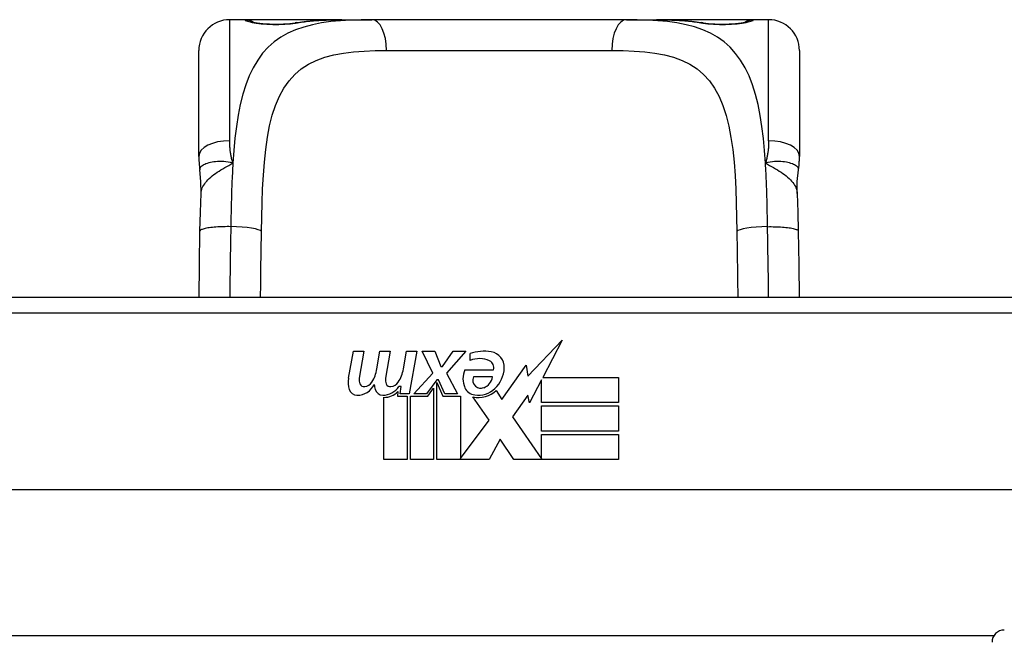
# Model space of a CAD drawing. Header units: inches. Extents: x 17 to 570, y 51 to 268.
# Tile 7 of 256: x 20.709 to 21.968, y 51.595 to 52.391. Entities that reach past the tile are written whole.
import ezdxf

# ---------------------------------------------------------------- set-up
doc = ezdxf.new("R2010")
doc.units = ezdxf.units.IN
doc.header["$MEASUREMENT"] = 0
doc.layers.add('Visible Edges(ANSI)', color=7, linetype='Continuous', lineweight=25)
doc.layers.add('Visible Tangent Edges(ANSI)', color=7, linetype='Continuous', lineweight=25)

msp = doc.modelspace()

# ---------------------------------------------------------------- linework, layer by layer
at = {"layer": 'Visible Edges(ANSI)'}
for p, q in [((20.9972, 52.3913), (20.9775, 52.3913)), ((21.1211, 52.3913), (20.9972, 52.3913)), ((21.1211, 52.3913), (21.1594, 52.3913)), ((21.4846, 52.3913), (21.1594, 52.3913)), ((21.4846, 52.3913), (21.523, 52.3913)), ((21.6468, 52.3913), (21.523, 52.3913)), ((21.6665, 52.3913), (21.6468, 52.3913)), ((20.9382, 52.2165), (20.9382, 52.3519)), ((21.7059, 52.3519), (21.7059, 52.2165)), ((22.0701, 52.0359), (20.574, 52.0359)), ((21.3587, 51.9355), (21.4026, 51.9817)), ((21.4026, 51.9817), (21.3778, 51.934)), ((21.1294, 51.933), (21.136, 51.9673)), ((21.136, 51.9673), (21.1492, 51.9673)), ((21.1492, 51.9673), (21.1432, 51.9328)), ((21.1657, 51.9448), (21.1696, 51.9673)), ((21.1696, 51.9673), (21.1828, 51.9673)), ((21.1828, 51.9673), (21.1767, 51.9328)), ((21.1996, 51.9448), (21.2035, 51.9673)), ((21.2035, 51.9673), (21.2167, 51.9673)), ((21.2167, 51.9673), (21.2071, 51.9127)), ((21.2236, 51.9673), (21.2398, 51.9673)), ((21.2371, 51.9392), (21.2236, 51.9673)), ((21.2398, 51.9673), (21.2473, 51.9478)), ((21.2497, 51.9478), (21.2632, 51.9673)), ((21.2794, 51.9673), (21.2548, 51.9394)), ((21.2632, 51.9673), (21.2794, 51.9673)), ((21.2848, 51.9556), (21.2848, 51.9646)), ((21.2473, 51.9478), (21.2497, 51.9478)), ((21.2782, 51.9436), (21.3148, 51.9436)), ((21.3253, 51.9056), (21.3567, 51.9496)), ((21.3567, 51.9496), (21.3587, 51.9355)), ((21.2128, 51.9127), (21.2371, 51.9392)), ((21.2425, 51.931), (21.2292, 51.9127)), ((21.2446, 51.931), (21.2425, 51.931)), ((21.2425, 51.9275), (21.25, 51.9098)), ((21.2425, 51.829), (21.2425, 51.9275)), ((21.2524, 51.9127), (21.2446, 51.931)), ((21.2548, 51.9394), (21.2686, 51.9127)), ((21.3133, 51.9346), (21.2893, 51.9346)), ((21.376, 51.9306), (21.3607, 51.9013)), ((21.376, 51.9019), (21.376, 51.9306)), ((21.3778, 51.934), (21.4747, 51.934)), ((21.4747, 51.934), (21.4747, 51.9019)), ((21.1927, 51.916), (21.1921, 51.9098)), ((21.1966, 51.9223), (21.1937, 51.9223)), ((21.1957, 51.9127), (21.1966, 51.9223)), ((21.2308, 51.9098), (21.2383, 51.9202)), ((21.2383, 51.9202), (21.2383, 51.829)), ((21.3184, 51.9172), (21.3253, 51.9056)), ((21.1747, 51.829), (21.1747, 51.9085)), ((21.1921, 51.9098), (21.2044, 51.9098)), ((21.2071, 51.9127), (21.1957, 51.9127)), ((21.2044, 51.9098), (21.2044, 51.829)), ((21.2086, 51.9098), (21.2308, 51.9098)), ((21.2086, 51.829), (21.2086, 51.9098)), ((21.2292, 51.9127), (21.2128, 51.9127)), ((21.25, 51.9098), (21.2725, 51.9098)), ((21.2686, 51.9127), (21.2524, 51.9127)), ((21.2725, 51.9098), (21.2725, 51.8302)), ((21.3091, 51.8792), (21.2884, 51.9091)), ((21.3588, 51.9113), (21.3391, 51.8833)), ((21.3607, 51.9013), (21.3588, 51.9113)), ((21.4747, 51.9019), (21.376, 51.9019)), ((21.376, 51.8974), (21.4747, 51.8974)), ((21.376, 51.8653), (21.376, 51.8974)), ((21.4747, 51.8974), (21.4747, 51.8653)), ((21.2725, 51.8302), (21.3091, 51.8792)), ((21.3391, 51.8833), (21.376, 51.8296)), ((21.4747, 51.8653), (21.376, 51.8653)), ((21.3233, 51.8551), (21.3094, 51.829)), ((21.3409, 51.829), (21.3233, 51.8551)), ((21.376, 51.8611), (21.4747, 51.8611)), ((21.376, 51.8296), (21.376, 51.8611)), ((21.4747, 51.8611), (21.4747, 51.829)), ((21.2044, 51.829), (21.1747, 51.829)), ((21.2383, 51.829), (21.2086, 51.829)), ((21.3094, 51.829), (21.2425, 51.829)), ((21.4747, 51.829), (21.3409, 51.829)), ((22.4789, 51.7903), (20.1651, 51.7903))]:
    msp.add_line(p, q, dxfattribs=at)
at = {"layer": 'Visible Edges(ANSI)', "flags": 128}
for points in [[(21.0052, 52.3888), (21.0058, 52.3886), (21.0075, 52.3882), (21.0127, 52.3873), (21.0199, 52.3864), (21.0283, 52.3858), (21.0373, 52.3856), (21.0462, 52.3859), (21.0545, 52.3865), (21.0614, 52.3874)], [(21.0614, 52.3874), (21.0756, 52.3893), (21.0904, 52.3905), (21.1055, 52.3911), (21.1211, 52.3913)], [(21.523, 52.3913), (21.5385, 52.3911), (21.5537, 52.3905), (21.5684, 52.3893), (21.5827, 52.3874)], [(21.5827, 52.3874), (21.5896, 52.3865), (21.5979, 52.3859), (21.6068, 52.3856), (21.6159, 52.3858), (21.6242, 52.3864), (21.6314, 52.3873), (21.6366, 52.3882), (21.6383, 52.3886), (21.6389, 52.3888)], [(20.9382, 52.2165), (20.9382, 52.2158), (20.9382, 52.2151), (20.9382, 52.2144), (20.9382, 52.2137), (20.9382, 52.213), (20.9383, 52.2123), (20.9383, 52.2116), (20.9383, 52.2109), (20.9383, 52.2102), (20.9384, 52.2094), (20.9384, 52.2087), (20.9385, 52.208), (20.9385, 52.2073), (20.9386, 52.2066), (20.9387, 52.2058), (20.9387, 52.2051), (20.9388, 52.2044), (20.9389, 52.2037), (20.939, 52.203), (20.939, 52.2022), (20.9391, 52.2015), (20.9392, 52.2008), (20.9393, 52.2001), (20.9394, 52.1993)], [(21.7046, 52.1993), (21.7047, 52.2001), (21.7048, 52.2008), (21.7049, 52.2015), (21.705, 52.2022), (21.7051, 52.203), (21.7052, 52.2037), (21.7053, 52.2044), (21.7053, 52.2051), (21.7054, 52.2058), (21.7055, 52.2066), (21.7055, 52.2073), (21.7056, 52.208), (21.7056, 52.2087), (21.7057, 52.2094), (21.7057, 52.2102), (21.7058, 52.2109), (21.7058, 52.2116), (21.7058, 52.2123), (21.7058, 52.213), (21.7059, 52.2137), (21.7059, 52.2144), (21.7059, 52.2151), (21.7059, 52.2158), (21.7059, 52.2165)], [(20.941, 52.169), (20.9409, 52.1842), (20.9394, 52.1993)], [(21.7031, 52.169), (21.7031, 52.1842), (21.7046, 52.1993)], [(20.9396, 52.1209), (20.9401, 52.1453), (20.941, 52.169)], [(21.7031, 52.169), (21.7039, 52.1453), (21.7044, 52.1209)], [(20.9384, 52.0359), (20.9389, 52.0781), (20.9396, 52.1209)], [(21.7044, 52.1209), (21.7051, 52.0781), (21.7057, 52.0359)]]:
    msp.add_lwpolyline(points, dxfattribs=at)
at = {"layer": 'Visible Edges(ANSI)'}
for centre, radius, start, end in [((20.9775, 52.3519), 0.0394, 90, 180), ((20.9972, 52.3716), 0.0197, 56.88, 90), ((21.6468, 52.3716), 0.0197, 90, 123.12), ((21.6665, 52.3519), 0.0394, 0, 90), ((21.3029, 51.9066), 0.0607, 81.5605, 107.3343), ((21.3089, 51.9471), 0.0197, 356.5646, 81.5605), ((21.2966, 51.9272), 0.0307, 64.6784, 112.5609), ((21.3056, 51.9463), 0.0096, 343.5261, 64.6784), ((21.1198, 51.9522), 0.0465, 328.5584, 350.8257), ((21.1538, 51.9528), 0.0465, 327.5992, 350), ((21.304, 51.9322), 0.0282, 156.1555, 203.8445), ((21.2889, 51.9483), 0.0398, 314.1684, 356.5646), ((21.1576, 51.9275), 0.0288, 169, 198.4748), ((21.1553, 51.9306), 0.0123, 169.9922, 203.5487), ((21.1488, 51.9347), 0.0126, 276.1027, 327.6083), ((21.1889, 51.9306), 0.0123, 170, 203.5571), ((21.1824, 51.9347), 0.0126, 276.03, 327.5992), ((21.2977, 51.93), 0.00955, 151.4547, 231.1652), ((21.2967, 51.9366), 0.0168, 289.3797, 352.9975), ((21.1403, 51.9217), 0.0105, 198.4748, 269.6788), ((21.1404, 51.9357), 0.0246, 269.6788, 333.9508), ((21.1495, 51.9281), 0.006, 203.5487, 276.1027), ((21.1912, 51.9268), 0.0288, 183.6169, 196.9928), ((21.1733, 51.9213), 0.0101, 196.9928, 269.4776), ((21.1735, 51.9352), 0.024, 269.4776, 327.4114), ((21.1752, 51.9324), 0.024, 268.7952, 316.5849), ((21.1831, 51.9281), 0.006, 203.5571, 276.03), ((21.2921, 51.9269), 0.0152, 203.8445, 265.0802), ((21.2958, 51.9412), 0.033, 257.079, 313.1785), ((21.2958, 51.9412), 0.0299, 260.4085, 314.1684), ((21.2986, 51.9311), 0.0109, 231.1652, 289.3797), ((21.9677, 51.5952), 0.0157, 90, 180)]:
    msp.add_arc(centre, radius, start, end, dxfattribs=at)
at = {"layer": 'Visible Tangent Edges(ANSI)'}
for p, q in [((20.9775, 52.3913), (20.9775, 52.2366)), ((20.9972, 52.3907), (20.9972, 52.3913)), ((21.6468, 52.3913), (21.6468, 52.3907)), ((21.6665, 52.2366), (21.6665, 52.3913)), ((21.178, 52.3519), (21.4661, 52.3519)), ((20.574, 52.0163), (22.0701, 52.0163)), ((21.9542, 51.6033), (20.6899, 51.6033))]:
    msp.add_line(p, q, dxfattribs=at)
at = {"layer": 'Visible Tangent Edges(ANSI)', "flags": 128}
for points in [[(21.1594, 52.3913), (21.1457, 52.3912), (21.1324, 52.3908), (21.1194, 52.39), (21.1069, 52.3888), (21.0948, 52.3871), (21.0833, 52.3848), (21.0723, 52.3819), (21.0618, 52.3784), (21.052, 52.3741), (21.0429, 52.369), (21.0345, 52.363), (21.0267, 52.3561), (21.0197, 52.3483), (21.0134, 52.3395), (21.0077, 52.3299), (21.0026, 52.3194), (20.9982, 52.3081), (20.9943, 52.2959), (20.9911, 52.2829), (20.9884, 52.2691), (20.9861, 52.2546), (20.9843, 52.2396), (20.9828, 52.2239), (20.9817, 52.2078)], [(20.9972, 52.3907), (20.9974, 52.3904), (20.998, 52.3901), (20.9989, 52.3897), (21.0002, 52.3893), (21.0019, 52.3888), (21.0039, 52.3884), (21.0062, 52.3879), (21.0087, 52.3874), (21.0116, 52.387), (21.0147, 52.3866), (21.018, 52.3862), (21.0215, 52.3858), (21.0252, 52.3856), (21.0289, 52.3854), (21.0328, 52.3853), (21.0366, 52.3852), (21.0405, 52.3853), (21.0443, 52.3854), (21.0481, 52.3856), (21.0517, 52.3859), (21.0552, 52.3862), (21.0585, 52.3866), (21.0616, 52.387), (21.0644, 52.3874)], [(21.0644, 52.3874), (21.0666, 52.3878), (21.0688, 52.3881), (21.071, 52.3884), (21.0732, 52.3887), (21.0754, 52.389), (21.0777, 52.3892), (21.0799, 52.3895), (21.0822, 52.3897), (21.0845, 52.3899), (21.0868, 52.3901), (21.0892, 52.3903), (21.0915, 52.3904), (21.0939, 52.3906), (21.0963, 52.3907), (21.0987, 52.3908), (21.1011, 52.3909), (21.1036, 52.391), (21.106, 52.3911), (21.1085, 52.3912), (21.111, 52.3912), (21.1135, 52.3913), (21.116, 52.3913), (21.1185, 52.3913), (21.1211, 52.3913)], [(21.6624, 52.2078), (21.6612, 52.2239), (21.6598, 52.2395), (21.6579, 52.2546), (21.6557, 52.269), (21.653, 52.2828), (21.6498, 52.2958), (21.646, 52.308), (21.6415, 52.3194), (21.6364, 52.3299), (21.6307, 52.3395), (21.6243, 52.3482), (21.6173, 52.356), (21.6095, 52.363), (21.6011, 52.369), (21.592, 52.3741), (21.5822, 52.3784), (21.5718, 52.382), (21.5609, 52.3849), (21.5493, 52.3871), (21.5373, 52.3888), (21.5247, 52.39), (21.5118, 52.3908), (21.4984, 52.3912), (21.4846, 52.3913)], [(21.523, 52.3913), (21.5256, 52.3913), (21.5281, 52.3913), (21.5306, 52.3913), (21.5331, 52.3912), (21.5356, 52.3912), (21.538, 52.3911), (21.5405, 52.391), (21.5429, 52.3909), (21.5454, 52.3908), (21.5478, 52.3907), (21.5501, 52.3906), (21.5525, 52.3904), (21.5549, 52.3903), (21.5572, 52.3901), (21.5595, 52.3899), (21.5619, 52.3897), (21.5641, 52.3895), (21.5664, 52.3892), (21.5687, 52.389), (21.5709, 52.3887), (21.5731, 52.3884), (21.5753, 52.3881), (21.5775, 52.3878), (21.5796, 52.3874)], [(21.5796, 52.3874), (21.5825, 52.387), (21.5856, 52.3865), (21.5889, 52.3862), (21.5924, 52.3858), (21.5961, 52.3856), (21.5998, 52.3854), (21.6036, 52.3853), (21.6075, 52.3852), (21.6114, 52.3853), (21.6152, 52.3854), (21.619, 52.3856), (21.6226, 52.3859), (21.6261, 52.3862), (21.6294, 52.3866), (21.6325, 52.387), (21.6354, 52.3874), (21.6379, 52.3879), (21.6402, 52.3884), (21.6422, 52.3888), (21.6438, 52.3893), (21.6451, 52.3897), (21.6461, 52.3901), (21.6466, 52.3904), (21.6468, 52.3907)], [(21.0182, 52.1204), (21.0185, 52.1389), (21.019, 52.1572), (21.0197, 52.1751), (21.0207, 52.1925), (21.0219, 52.2093), (21.0236, 52.2255), (21.0258, 52.2409), (21.0286, 52.2555), (21.032, 52.2691), (21.0361, 52.2817), (21.0411, 52.2933), (21.0468, 52.3038), (21.0534, 52.3132), (21.0608, 52.3214), (21.069, 52.3285), (21.0782, 52.3345), (21.0883, 52.3393), (21.0992, 52.3432), (21.1108, 52.3463), (21.1231, 52.3486), (21.136, 52.3502), (21.1495, 52.3512), (21.1635, 52.3518), (21.178, 52.3519)], [(21.4661, 52.3519), (21.4806, 52.3518), (21.4946, 52.3512), (21.5082, 52.3502), (21.5211, 52.3486), (21.5334, 52.3463), (21.545, 52.3433), (21.5558, 52.3393), (21.5659, 52.3344), (21.575, 52.3284), (21.5833, 52.3213), (21.5908, 52.313), (21.5973, 52.3036), (21.6031, 52.2931), (21.608, 52.2816), (21.6122, 52.2689), (21.6156, 52.2552), (21.6183, 52.2406), (21.6205, 52.2252), (21.6222, 52.209), (21.6235, 52.1922), (21.6245, 52.1748), (21.6251, 52.157), (21.6256, 52.1388), (21.6259, 52.1204)], [(20.9817, 52.2078), (20.9813, 52.209), (20.981, 52.2102), (20.9807, 52.2114), (20.9804, 52.2126), (20.9801, 52.2138), (20.9798, 52.215), (20.9796, 52.2162), (20.9794, 52.2174), (20.9791, 52.2186), (20.9789, 52.2198), (20.9787, 52.221), (20.9786, 52.2222), (20.9784, 52.2234), (20.9782, 52.2246), (20.9781, 52.2259), (20.978, 52.2271), (20.9779, 52.2283), (20.9778, 52.2295), (20.9777, 52.2307), (20.9777, 52.2318), (20.9776, 52.233), (20.9776, 52.2342), (20.9776, 52.2354), (20.9775, 52.2366)], [(21.6665, 52.2366), (21.6665, 52.2354), (21.6665, 52.2342), (21.6665, 52.233), (21.6664, 52.2318), (21.6663, 52.2307), (21.6663, 52.2295), (21.6662, 52.2283), (21.6661, 52.2271), (21.666, 52.2259), (21.6658, 52.2246), (21.6657, 52.2234), (21.6655, 52.2222), (21.6653, 52.221), (21.6651, 52.2198), (21.6649, 52.2186), (21.6647, 52.2174), (21.6645, 52.2162), (21.6642, 52.215), (21.664, 52.2138), (21.6637, 52.2126), (21.6634, 52.2114), (21.6631, 52.2102), (21.6627, 52.209), (21.6624, 52.2078)], [(20.9817, 52.2078), (20.9787, 52.2086), (20.9757, 52.2092), (20.9728, 52.2096), (20.97, 52.2098), (20.9673, 52.21), (20.9647, 52.21), (20.9621, 52.2099), (20.9596, 52.2097), (20.9573, 52.2094), (20.955, 52.2091), (20.9529, 52.2086), (20.9509, 52.2081), (20.949, 52.2076), (20.9473, 52.207), (20.9457, 52.2063), (20.9443, 52.2057), (20.9431, 52.2049), (20.942, 52.2042), (20.9411, 52.2034), (20.9404, 52.2026), (20.9399, 52.2018), (20.9396, 52.201), (20.9394, 52.2002), (20.9394, 52.1993)], [(20.941, 52.169), (20.9411, 52.1708), (20.9415, 52.1726), (20.942, 52.1744), (20.9426, 52.1762), (20.9434, 52.178), (20.9444, 52.1798), (20.9456, 52.1815), (20.9468, 52.1833), (20.9483, 52.185), (20.9498, 52.1867), (20.9515, 52.1883), (20.9533, 52.19), (20.9553, 52.1916), (20.9573, 52.1932), (20.9595, 52.1947), (20.9617, 52.1963), (20.964, 52.1978), (20.9664, 52.1993), (20.9689, 52.2007), (20.9714, 52.2021), (20.9739, 52.2036), (20.9765, 52.205), (20.9791, 52.2064), (20.9817, 52.2078)], [(20.9817, 52.2078), (20.9815, 52.2046), (20.9813, 52.2013), (20.9811, 52.198), (20.981, 52.1948), (20.9808, 52.1915), (20.9806, 52.1882), (20.9805, 52.1848), (20.9804, 52.1815), (20.9802, 52.1781), (20.9801, 52.1748), (20.98, 52.1714), (20.9799, 52.168), (20.9798, 52.1646), (20.9797, 52.1612), (20.9796, 52.1578), (20.9795, 52.1543), (20.9794, 52.1509), (20.9793, 52.1474), (20.9793, 52.144), (20.9792, 52.1405), (20.9792, 52.1371), (20.9791, 52.1336), (20.979, 52.1301), (20.979, 52.1266)], [(21.7046, 52.1993), (21.7047, 52.2002), (21.7045, 52.201), (21.7042, 52.2018), (21.7036, 52.2026), (21.7029, 52.2034), (21.702, 52.2042), (21.701, 52.2049), (21.6997, 52.2057), (21.6983, 52.2063), (21.6968, 52.207), (21.695, 52.2076), (21.6932, 52.2081), (21.6912, 52.2086), (21.6891, 52.2091), (21.6868, 52.2094), (21.6844, 52.2097), (21.682, 52.2099), (21.6794, 52.21), (21.6768, 52.21), (21.674, 52.2098), (21.6712, 52.2096), (21.6683, 52.2092), (21.6654, 52.2086), (21.6624, 52.2078)], [(21.6624, 52.2078), (21.665, 52.2064), (21.6676, 52.205), (21.6702, 52.2036), (21.6727, 52.2021), (21.6752, 52.2007), (21.6777, 52.1993), (21.68, 52.1978), (21.6824, 52.1963), (21.6846, 52.1947), (21.6867, 52.1932), (21.6888, 52.1916), (21.6907, 52.19), (21.6925, 52.1883), (21.6942, 52.1867), (21.6958, 52.185), (21.6972, 52.1833), (21.6985, 52.1815), (21.6996, 52.1798), (21.7006, 52.178), (21.7014, 52.1762), (21.7021, 52.1744), (21.7026, 52.1726), (21.7029, 52.1708), (21.7031, 52.169)], [(21.6651, 52.1266), (21.665, 52.1301), (21.665, 52.1336), (21.6649, 52.1371), (21.6649, 52.1406), (21.6648, 52.144), (21.6647, 52.1475), (21.6646, 52.1509), (21.6646, 52.1544), (21.6645, 52.1578), (21.6644, 52.1612), (21.6643, 52.1646), (21.6642, 52.168), (21.6641, 52.1714), (21.664, 52.1748), (21.6638, 52.1782), (21.6637, 52.1815), (21.6636, 52.1849), (21.6634, 52.1882), (21.6633, 52.1915), (21.6631, 52.1948), (21.6629, 52.1981), (21.6628, 52.2013), (21.6626, 52.2046), (21.6624, 52.2078)], [(20.979, 52.1266), (20.9767, 52.1267), (20.9744, 52.1267), (20.972, 52.1266), (20.9696, 52.1266), (20.9671, 52.1265), (20.9647, 52.1264), (20.9624, 52.1263), (20.96, 52.1261), (20.9577, 52.126), (20.9555, 52.1257), (20.9534, 52.1255), (20.9514, 52.1252), (20.9496, 52.125), (20.9478, 52.1247), (20.9462, 52.1243), (20.9448, 52.124), (20.9436, 52.1236), (20.9425, 52.1232), (20.9416, 52.1229), (20.9409, 52.1225), (20.9403, 52.1221), (20.9399, 52.1217), (20.9397, 52.1213), (20.9396, 52.1209)], [(20.979, 52.1266), (20.9789, 52.1228), (20.9789, 52.119), (20.9788, 52.1151), (20.9787, 52.1113), (20.9787, 52.1075), (20.9786, 52.1037), (20.9785, 52.0999), (20.9785, 52.096), (20.9784, 52.0922), (20.9783, 52.0884), (20.9783, 52.0847), (20.9782, 52.0809), (20.9781, 52.0771), (20.9781, 52.0733), (20.978, 52.0695), (20.978, 52.0658), (20.9779, 52.062), (20.9779, 52.0583), (20.9778, 52.0546), (20.9778, 52.0508), (20.9777, 52.0471), (20.9777, 52.0434), (20.9776, 52.0397), (20.9776, 52.036)], [(21.0171, 52.036), (21.0171, 52.0394), (21.0171, 52.0429), (21.0172, 52.0464), (21.0172, 52.0498), (21.0173, 52.0533), (21.0173, 52.0568), (21.0174, 52.0603), (21.0174, 52.0638), (21.0174, 52.0673), (21.0175, 52.0708), (21.0175, 52.0743), (21.0176, 52.0778), (21.0176, 52.0814), (21.0177, 52.0849), (21.0177, 52.0884), (21.0178, 52.0919), (21.0179, 52.0955), (21.0179, 52.099), (21.018, 52.1026), (21.018, 52.1061), (21.0181, 52.1097), (21.0181, 52.1132), (21.0182, 52.1168), (21.0182, 52.1204)], [(21.6259, 52.1204), (21.6259, 52.1168), (21.626, 52.1133), (21.626, 52.1097), (21.6261, 52.1062), (21.6261, 52.1026), (21.6262, 52.0991), (21.6262, 52.0955), (21.6263, 52.092), (21.6263, 52.0885), (21.6264, 52.0849), (21.6264, 52.0814), (21.6265, 52.0779), (21.6265, 52.0744), (21.6266, 52.0708), (21.6266, 52.0673), (21.6267, 52.0638), (21.6267, 52.0603), (21.6267, 52.0568), (21.6268, 52.0533), (21.6268, 52.0498), (21.6269, 52.0464), (21.6269, 52.0429), (21.6269, 52.0394), (21.627, 52.0359)], [(21.6651, 52.1266), (21.6674, 52.1267), (21.6697, 52.1267), (21.6721, 52.1266), (21.6745, 52.1266), (21.6769, 52.1265), (21.6793, 52.1264), (21.6817, 52.1263), (21.6841, 52.1261), (21.6863, 52.126), (21.6885, 52.1257), (21.6906, 52.1255), (21.6926, 52.1252), (21.6945, 52.125), (21.6962, 52.1247), (21.6978, 52.1243), (21.6992, 52.124), (21.7005, 52.1236), (21.7016, 52.1232), (21.7025, 52.1229), (21.7032, 52.1225), (21.7037, 52.1221), (21.7041, 52.1217), (21.7044, 52.1213), (21.7044, 52.1209)], [(21.6664, 52.0359), (21.6664, 52.0396), (21.6664, 52.0434), (21.6663, 52.0471), (21.6663, 52.0508), (21.6662, 52.0546), (21.6662, 52.0583), (21.6661, 52.0621), (21.6661, 52.0658), (21.666, 52.0696), (21.666, 52.0734), (21.6659, 52.0771), (21.6658, 52.0809), (21.6658, 52.0847), (21.6657, 52.0885), (21.6656, 52.0923), (21.6656, 52.0961), (21.6655, 52.0999), (21.6654, 52.1037), (21.6654, 52.1075), (21.6653, 52.1114), (21.6653, 52.1152), (21.6652, 52.119), (21.6651, 52.1228), (21.6651, 52.1266)]]:
    msp.add_lwpolyline(points, dxfattribs=at)
at = {"layer": 'Visible Tangent Edges(ANSI)'}
for centre, major_axis, ratio, start_param, end_param in [((20.9972, 52.371), (0.0197, 0), 0.998051, 1.091081, 1.570796), ((21.0644, 52.368), (-0.0031, 0.0194), 0.702907, 6.061108, 6.283185), ((21.1594, 52.3519), (0, 0.0394), 0.472046, 4.712389, 6.283185), ((21.4846, 52.3519), (0, 0.0394), 0.472046, 0, 1.570796), ((21.5796, 52.368), (0.0031, 0.0194), 0.702907, 0, 0.222077), ((21.6468, 52.371), (0.0197, 0), 0.998051, 1.570796, 2.050029), ((20.9775, 52.2165), (-0.0394, 0), 0.508749, 4.712389, 6.283185), ((21.6665, 52.2165), (0.0394, 0), 0.508749, 0, 1.570796), ((20.979, 52.1204), (0.0394, -0.0006), 0.159697, 0.093172, 1.573179), ((21.6651, 52.1204), (-0.0394, -0.0006), 0.159697, 4.710006, 6.190013)]:
    msp.add_ellipse(centre, major_axis=major_axis, ratio=ratio, start_param=start_param, end_param=end_param, dxfattribs=at)

doc.saveas('drawing.dxf')
